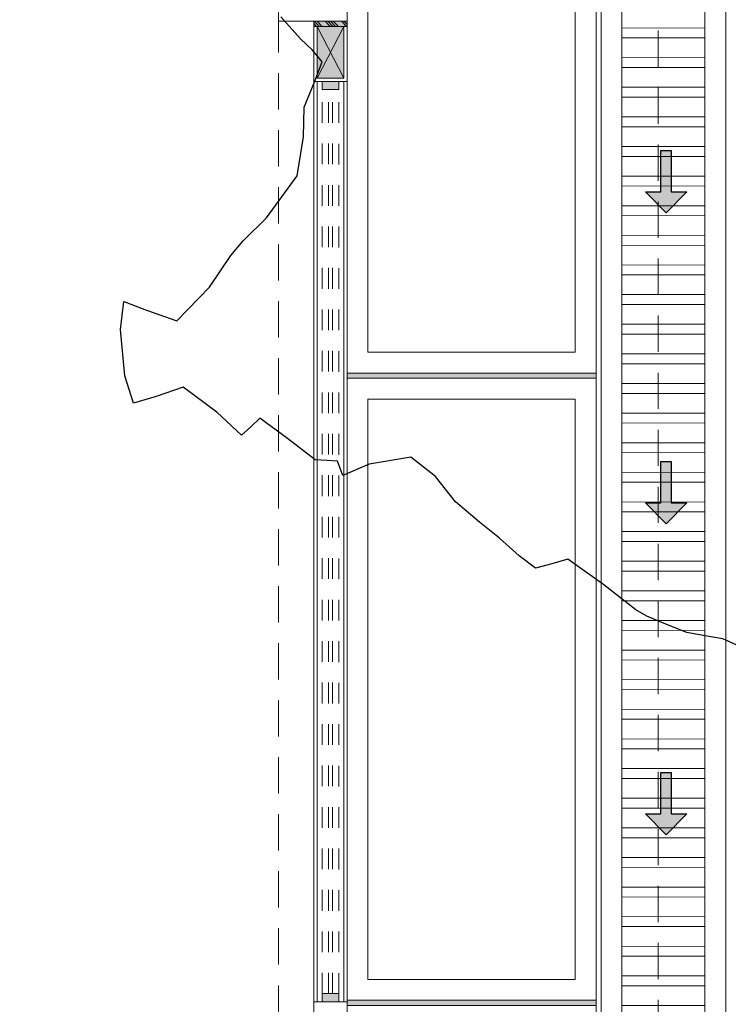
# Model space of a CAD drawing. Header units: millimetres. Extents: x -8931983 to 9630244, y 4 to 18563053.
# Tile 209 of 256: x 349148.03 to 349151.45, y 9281976.03 to 9281980.78. Entities that reach past the tile are written whole.
import ezdxf

# ---------------------------------------------------------------- set-up
doc = ezdxf.new("R2010")
doc.units = ezdxf.units.MM
for name, pattern in [('01 nivel$0$HIDDEN2', [0.1875, 0.125, -0.0625]), ('CONTINUA', [0]), ('DASHED2', [0.375, 0.25, -0.125])]:
    doc.linetypes.add(name, pattern=pattern)
for name, color, linetype, lineweight in [('.', 7, 'Continuous', 0), ('0_ CUNETAS', 151, 'Continuous', 5), ('0_PROYECCIONES 1', 1, 'DASHED2', 0), ('0_VANOS', 30, 'Continuous', 9), ('COLUMNETAS TOP', 253, 'Continuous', 0), ('CUNETAS', 5, 'Continuous', 0), ('JUNTAS DE DILATACIÓN', 160, 'CONTINUA', 9), ('MURO', 133, 'Continuous', 15), ('TARRAJEO', 32, 'Continuous', 0), ('vereda', 254, 'Continuous', 5)]:
    doc.layers.add(name, color=color, linetype=linetype, lineweight=lineweight)
doc.layers.add('0_TEXTURA PISOS', color=252, linetype='Continuous', lineweight=0, true_color=0x8c8c8c)
doc.layers.add('C-TOPO', color=7, linetype='Continuous')

# ---------------------------------------------------------------- blocks, each defined once
blk = doc.blocks.new('topooooo')
at = {"layer": 'C-TOPO', "color": 252, "linetype": 'Continuous', "lineweight": 25, "true_color": 0x939598, "elevation": 2.117999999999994, "flags": 128}
blk.add_lwpolyline([(-112.5279999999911, -159.7026761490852), (-112.6154140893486, -159.7265859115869), (-112.6815685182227, -159.7656978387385), (-112.7685437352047, -159.8140000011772), (-112.8798632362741, -159.8504016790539), (-112.9666013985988, -159.8753986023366), (-113.0279999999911, -159.8859908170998), (-113.2230724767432, -159.891168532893), (-113.434795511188, -159.907204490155), (-113.4813889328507, -159.9733468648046), (-113.5279999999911, -160.0388120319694), (-113.625395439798, -160.0441180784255), (-113.7528120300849, -160.0388120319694), (-113.8778977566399, -160.0406116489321), (-114.0279999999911, -160.0388120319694), (-114.1811797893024, -160.0056335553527), (-114.3322394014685, -160.0097605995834), (-114.4648491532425, -160.1647433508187), (-114.5279999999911, -160.2868915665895), (-114.5922857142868, -160.2497142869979), (-114.6329793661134, -160.2801037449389), (-114.6796853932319, -160.3140000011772), (-114.8473493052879, -160.3198452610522), (-115.0125540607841, -160.329445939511), (-115.0202731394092, -160.3892820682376), (-115.0279999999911, -160.4487826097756), (-115.1902441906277, -160.4388927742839), (-115.3932173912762, -160.4487826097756), (-115.4652775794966, -160.5668202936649), (-115.5279999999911, -160.6623146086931), (-115.644319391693, -160.58610849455), (-115.8028771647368, -160.4285735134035), (-115.8763146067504, -160.3140000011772), (-115.7612620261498, -160.2734365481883), (-115.6199881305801, -160.2220118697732), (-115.6025366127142, -159.9974327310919), (-115.6199881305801, -159.8140000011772), (-115.6199881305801, -159.7220118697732), (-115.6046126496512, -159.5644942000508), (-115.6199881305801, -159.3140000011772), (-115.715929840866, -159.1493992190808), (-115.8047857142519, -159.0372142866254), (-115.8448920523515, -158.9074257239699), (-115.8764848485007, -158.8140000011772), (-115.9482503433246, -158.7992254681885), (-116.0279999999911, -158.7938711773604), (-116.1688059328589, -158.7730416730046)], dxfattribs=at)
blk = doc.blocks.new('*U3851')
at = {"layer": '.', "lineweight": 30}
h = blk.add_hatch(color=1, dxfattribs=at)
h.dxf.hatch_style = 1
h.paths.add_polyline_path([(-0.0249999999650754, -0.0500000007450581), (-0.0999999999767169, -0.0500000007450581), (0, -0.150000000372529), (0.1000000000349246, -0.0500000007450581), (0.0250000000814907, -0.0500000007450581), (0.0250000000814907, 0.1499999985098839), (-0.0249999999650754, 0.1499999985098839)])
at = {"layer": '0_ CUNETAS', "color": 1, "lineweight": 30}
blk.add_lwpolyline([(-0.099999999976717, -0.0500000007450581), (-0.0249999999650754, -0.0500000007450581), (-0.0249999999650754, 0.1499999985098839), (0.0250000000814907, 0.1499999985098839), (0.0250000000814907, -0.0500000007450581), (0.1000000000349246, -0.0500000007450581), (0, -0.150000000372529)], close=True, dxfattribs=at)
blk = doc.blocks.new('*U3821')
at = {"layer": '0_ CUNETAS', "color": 0, "linetype": 'ByBlock', "lineweight": -2, "transparency": 16777216}
for p in [(1.5e-15, 24), (1.4e-15, 22.5), (1.3e-15, 21)]:
    blk.add_blockref('*U3851', p, dxfattribs=at)
blk = doc.blocks.new('red drenaje')
at = {"layer": '0_ CUNETAS', "lineweight": 0}
h = blk.add_hatch(dxfattribs=at)
h.set_pattern_fill('ANSI32', color=256, scale=0.015, angle=135)
h.set_pattern_definition([(180, (7.400000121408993, 111.0331056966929), (0, -0.142875), []), (180, (7.352375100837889, 111.080730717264), (0, -0.142875), [])])
h.paths.add_polyline_path([(-0.0999998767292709, 38.67312545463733), (0.3000001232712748, 38.67312545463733), (0.3000001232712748, 70.0031056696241), (-0.0999998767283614, 70.0031056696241)])
for p, q in [((-0.1999998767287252, 70.0031056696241), (-0.1999998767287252, 38.67310660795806)), ((-0.0999998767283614, 70.0031056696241), (-0.0999998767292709, 38.67311037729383)), ((0.3000001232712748, 70.0031056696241), (0.3000001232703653, 38.67312545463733)), ((0.4000001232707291, 70.0031056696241), (0.4000001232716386, 38.67312922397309))]:
    blk.add_line(p, q, dxfattribs=at)
at = {"layer": '0_ CUNETAS', "lineweight": 0, "elevation": -20.54863760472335}
blk.add_lwpolyline([(-0.0999998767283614, 70.0031056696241), (0.3000001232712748, 70.0031056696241), (0.3000001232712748, 38.67312545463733), (-0.0999998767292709, 38.67312545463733), (-0.0999998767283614, 70.0031056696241)], dxfattribs=at)
at = {"layer": '0_ CUNETAS', "lineweight": 0}
blk.add_blockref('*U3821', (0.1128744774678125, 37.99879947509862, 684.917766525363), dxfattribs=at)
blk = doc.blocks.new('*U1781')
at = {"linetype": 'Continuous', "true_color": 0xbebebe}
for points in [[(3032.131410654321, 1351.188780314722), (3032.131410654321, 1351.268780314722), (3032.171410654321, 1351.268780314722), (3032.171410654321, 1351.188780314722)], [(3036.531410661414, 1351.188780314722), (3036.531410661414, 1351.268780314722), (3036.571410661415, 1351.268780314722), (3036.571410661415, 1351.188780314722)]]:
    blk.add_hatch(color=9, dxfattribs=at).paths.add_polyline_path(points)
at = {"layer": '0_VANOS', "linetype": 'Continuous'}
for p, q in [((3032.131410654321, 1351.268780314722), (3032.171410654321, 1351.268780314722)), ((3032.131410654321, 1351.268780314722), (3032.131410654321, 1351.188780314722)), ((3032.171410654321, 1351.268780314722), (3032.171410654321, 1351.188780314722)), ((3036.531410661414, 1351.188780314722), (3036.531410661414, 1351.268780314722)), ((3036.531410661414, 1351.268780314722), (3036.571410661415, 1351.268780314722)), ((3036.571410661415, 1351.268780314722), (3036.571410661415, 1351.188780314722)), ((3032.171410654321, 1351.188780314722), (3032.131410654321, 1351.188780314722)), ((3036.571410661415, 1351.188780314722), (3036.531410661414, 1351.188780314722))]:
    blk.add_line(p, q, dxfattribs=at)
at = {"layer": '0_VANOS', "linetype": '01 nivel$0$HIDDEN2', "ltscale": 0.5}
for p, q in [((3032.170780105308, 1351.268780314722), (3036.530780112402, 1351.268780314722)), ((3032.171410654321, 1351.238780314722), (3036.531410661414, 1351.238780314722)), ((3032.171410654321, 1351.218780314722), (3036.531410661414, 1351.218780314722)), ((3032.171410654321, 1351.188780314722), (3036.531410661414, 1351.188780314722))]:
    blk.add_line(p, q, dxfattribs=at)
at = {"layer": '0_VANOS', "linetype": '01 nivel$0$HIDDEN2'}
blk.add_line((3036.531410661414, 1351.268780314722), (3036.571410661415, 1351.268780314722), dxfattribs=at)
blk = doc.blocks.new('bloque sum pg')
at = {"layer": '.', "true_color": 0xadddf7, "transparency": 33554572}
h = blk.add_hatch(color=141, dxfattribs=at)
h.dxf.hatch_style = 1
h.paths.add_polyline_path([(-1.660000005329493, -7.930000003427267), (-1.660000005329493, -7.955000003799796), (-1.500000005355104, -7.955000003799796), (-1.500000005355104, -7.930000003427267)])
at = {"layer": 'COLUMNETAS TOP', "true_color": 0xc0c0c0}
blk.add_hatch(color=9, dxfattribs=at).paths.add_polyline_path([(-1.645000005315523, -7.955000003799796), (-1.645000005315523, -8.205000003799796), (-1.515000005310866, -8.205000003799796), (-1.515000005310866, -7.955000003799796)])
at = {"layer": 'JUNTAS DE DILATACIÓN'}
h = blk.add_hatch(dxfattribs=at)
h.set_pattern_fill('ANSI34', color=256, scale=0.0029, angle=90.09396363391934)
h.set_pattern_definition([(135.0939636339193, (1531.481894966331, -5594.875869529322), (-0.0389999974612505, -0.0391281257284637), []), (135.0939636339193, (1531.481873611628, -5594.862848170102), (-0.0389999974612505, -0.0391281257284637), []), (135.0939636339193, (1531.481852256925, -5594.849826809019), (-0.0389999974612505, -0.0391281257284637), []), (135.0939636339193, (1531.481830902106, -5594.836805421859), (-0.0389999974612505, -0.0391281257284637), [])])
h.paths.add_polyline_path([(-1.660000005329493, -7.930000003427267), (-1.660000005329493, -7.955000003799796), (-1.500000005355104, -7.955000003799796), (-1.500000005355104, -7.930000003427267)])
at = {"layer": '0_PROYECCIONES 1', "ltscale": 0.7}
blk.add_lwpolyline([(-17.32999999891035, 0), (0, 0), (0, -32.33000000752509), (-17.32999999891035, -32.33000000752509)], close=True, dxfattribs=at)
at = {"layer": '0_PROYECCIONES 1', "ltscale": 0.7, "elevation": -705.4664041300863}
blk.add_lwpolyline([(-1.500014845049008, -2.130000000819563), (-1.829985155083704, -2.130000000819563), (-1.830000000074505, -30.20000000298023), (-1.500029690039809, -30.20000000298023)], close=True, dxfattribs=at)
at = {"layer": 'COLUMNETAS TOP'}
for p, q in [((-1.645000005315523, -8.205000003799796, -705.466404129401), (-1.515000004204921, -7.955000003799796, -705.466404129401)), ((-1.645000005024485, -7.955000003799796, -705.466404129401), (-1.515000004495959, -8.205000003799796, -705.466404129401))]:
    blk.add_line(p, q, dxfattribs=at)
at = {"layer": 'COLUMNETAS TOP', "elevation": 3.3248853e-09}
blk.add_lwpolyline([(-1.645000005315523, -7.955000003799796), (-1.645000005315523, -8.205000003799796), (-1.515000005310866, -8.205000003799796), (-1.515000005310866, -7.955000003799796)], close=True, dxfattribs=at)
at = {"layer": 'JUNTAS DE DILATACIÓN', "elevation": 3.3248853e-09}
blk.add_lwpolyline([(-1.660000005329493, -7.930000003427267), (-1.660000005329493, -7.955000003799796), (-1.500000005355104, -7.955000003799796), (-1.500000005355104, -7.930000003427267)], close=True, dxfattribs=at)
at = {"layer": 'MURO'}
for p, q in [((-1.645000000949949, -12.66000000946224, -746.5636793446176), (-1.645000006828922, -8.220000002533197, -726.015041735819)), ((-1.514999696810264, -12.66000000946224, -746.5636793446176), (-1.515000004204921, -8.220000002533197, -726.015041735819))]:
    blk.add_line(p, q, dxfattribs=at)
at = {"layer": 'TARRAJEO'}
for p, q in [((-1.659999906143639, -12.66000000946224, -746.5636793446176), (-1.659999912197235, -8.220000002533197, -726.015041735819)), ((-1.499999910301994, -12.66000000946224, -746.5636793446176), (-1.499999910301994, -8.220000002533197, -726.015041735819))]:
    blk.add_line(p, q, dxfattribs=at)
for points, elevation in [([(-1.829999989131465, -7.630000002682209), (-2.129999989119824, -7.630000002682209), (-2.129999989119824, -7.300000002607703), (-1.829999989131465, -7.300000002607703), (-1.829999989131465, -7.300000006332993), (-1.499999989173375, -7.300000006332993), (-1.499999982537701, -7.930000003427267), (-1.829999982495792, -7.930000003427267)], -705.466404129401), ([(-1.660000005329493, -7.955000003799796), (-1.660000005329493, -8.220000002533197), (-1.500000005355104, -8.220000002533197), (-1.500000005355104, -7.955000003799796)], 3.3248853e-09), ([(-1.660000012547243, -12.92500001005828), (-1.659999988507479, -12.66000000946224), (-1.499999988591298, -12.66000000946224), (-1.500000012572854, -12.92500001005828)], -684.9177665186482)]:
    blk.add_lwpolyline(points, close=True, dxfattribs=dict(at, elevation=elevation))
at = {"xscale": -1, "rotation": 270}
blk.add_blockref('*U1781', (-1352.808780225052, -3044.791410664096, -684.9177665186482), dxfattribs=at)
blk = doc.blocks.new('JUNTA VEREDA')
at = {"layer": '.', "true_color": 0x939598}
h = blk.add_hatch(dxfattribs=at)
h.set_pattern_fill('ANGLE', color=252)
h.set_pattern_definition([(0, (0, 0), (0, 6.985), [5.08, -1.905]), (90, (0, 0), (-6.985, 4e-16), [5.08, -1.905])])
h.paths.add_polyline_path([(-0.01331989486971, 1.200000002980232), (0.0120801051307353, 1.200000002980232), (0.0120801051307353, 0), (-0.01331989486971, 0)])
h = blk.add_hatch(color=252, dxfattribs=at)
h.dxf.hatch_style = 1
h.paths.add_polyline_path([(0.0120801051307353, 1.200000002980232), (-0.01331989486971, 1.200000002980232), (-0.01331989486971, 0), (0.0120801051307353, 0)])
at = {"layer": '0_TEXTURA PISOS'}
h = blk.add_hatch(dxfattribs=at)
h.set_pattern_fill('ANGLE', color=256)
h.set_pattern_definition([(0, (-5477.766061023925, -1210.968031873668), (0, 6.985), [5.08, -1.905]), (90, (-5477.766061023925, -1210.968031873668), (-6.985, 4e-16), [5.08, -1.905])])
h.paths.add_polyline_path([(-0.01331989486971, 1.200000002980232), (0.0120801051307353, 1.200000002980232), (0.0120801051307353, 0), (-0.01331989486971, 0)])
at = {"layer": 'vereda'}
blk.add_lwpolyline([(-0.01331989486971, 1.200000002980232), (0.0120801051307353, 1.200000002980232), (0.0120801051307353, 0), (-0.01331989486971, 0)], close=True, dxfattribs=at)
blk = doc.blocks.new('verda sum pg')
at = {"layer": 'vereda'}
for points, elevation in [([(9.3132257e-09, -31.3300000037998), (16.72999999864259, -31.3300000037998), (16.72999999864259, 5.5879354e-09), (0, 0)], 684.917766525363), ([(16.72997031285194, -8.926772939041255), (16.72997031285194, -5.926772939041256), (15.52997031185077, -5.926772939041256), (15.52997031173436, -8.926772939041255)], -20.54863760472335), ([(16.62997031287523, -8.826772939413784), (16.62997031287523, -6.026772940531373), (15.6299703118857, -6.026772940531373), (15.62997031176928, -8.826772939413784)], -20.54863760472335), ([(16.72997031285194, -11.95217293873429), (16.72997031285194, -8.952172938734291), (15.52997031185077, -8.952172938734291), (15.52997031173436, -11.95217293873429)], -20.54863760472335), ([(16.62997031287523, -11.85217293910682), (16.62997031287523, -9.052172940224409), (15.6299703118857, -9.052172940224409), (15.62997031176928, -11.85217293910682)], -20.54863760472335)]:
    blk.add_lwpolyline(points, close=True, dxfattribs=dict(at, elevation=elevation))
at = {"layer": 'vereda', "rotation": 90}
for p in [(16.72997031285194, -8.938853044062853, -20.54863760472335), (16.72997031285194, -11.96425304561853, -20.54863760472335)]:
    blk.add_blockref('JUNTA VEREDA', p, dxfattribs=at)

msp = doc.modelspace()

# ---------------------------------------------------------------- block references
at = {"lineweight": 5}
msp.add_blockref('bloque sum pg', (349151.1097257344, 9281988.703696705, 705.4664041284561), dxfattribs=at)

# ---------------------------------------------------------------- next in the draw order: linework, layer by layer
at = {"layer": 'TARRAJEO', "elevation": 705.4664041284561}
msp.add_lwpolyline([(349135.279696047, 9281987.204492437), (349149.6096963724, 9281987.204492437), (349149.6096963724, 9281957.87449243), (349135.279696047, 9281957.87449243)], close=True, dxfattribs=at)

# ---------------------------------------------------------------- next in the draw order: block references
at = {"lineweight": 5}
msp.add_blockref('verda sum pg', (349134.0797257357, 9281988.0036967), dxfattribs=at)
at = {"layer": 'CUNETAS', "color": 84, "lineweight": 30}
msp.add_blockref('red drenaje', (349151.0346959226, 9281918.001386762), dxfattribs=at)
at = {"layer": 'vereda', "rotation": 320.4010421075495}
msp.add_blockref('topooooo', (349340.0046675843, 9282029.08654123, 261.841), dxfattribs=at)

doc.saveas('drawing.dxf')
